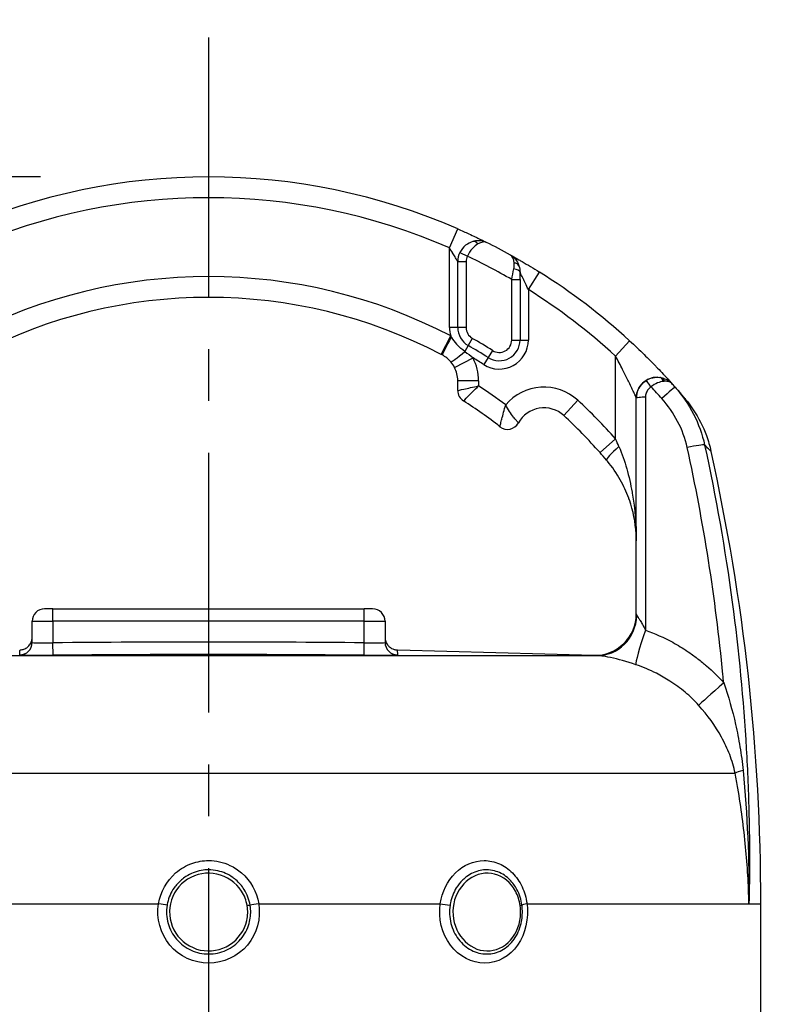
# Model space of a CAD drawing. Header units: millimetres. Extents: x 0 to 5940, y 0 to 4200.
# Tile 41 of 58: x 2251 to 2436, y 2276 to 2514. Entities that reach past the tile are written whole.
import ezdxf

# ---------------------------------------------------------------- set-up
doc = ezdxf.new("R2010")
doc.units = ezdxf.units.MM
doc.header["$LTSCALE"] = 50
doc.linetypes.add('MITTE', pattern=[2, 1.25, -0.25, 0.25, -0.25])
doc.layers.get('DEFPOINTS').update_dxf_attribs({"linetype": 'CONTINUOUS'})
for name, color, linetype in [('02-LINIE-035', 2, 'CONTINUOUS'), ('05-ACHSE', 1, 'MITTE'), ('06-MASSE1', 1, 'CONTINUOUS')]:
    doc.layers.add(name, color=color, linetype=linetype)
doc.styles.add('ACA_NORM', font='ROMANS.SHX')
doc.dimstyles.new('1-10', dxfattribs={"dimscale": 10, "dimtxt": 2.5, "dimasz": 3.5, "dimexe": 1, "dimexo": 0, "dimgap": 1, "dimtad": 1, "dimdec": 0, "dimzin": 0, "dimtxsty": 'ACA_NORM', "dimcen": 0, "dimadec": 0, "dimazin": 0, "dimtfac": 2.4, "dimtdec": 0, "dimtmove": 0, "dimatfit": 3, "dimfxl": 1, "dimtolj": 1, "dimtzin": 0, "dimarcsym": 0})

# ---------------------------------------------------------------- blocks, each defined once
blk = doc.blocks.new('*D2')
at = {"layer": '06-MASSE1', "color": 0, "lineweight": -2}
for p, q in [((2256.34, 2475.69), (1833.77, 2475.69)), ((1843.77, 2440.69), (1843.77, 1672.69)), ((2146.83, 1637.69), (1833.77, 1637.69))]:
    blk.add_line(p, q, dxfattribs=at)
at = {"layer": '06-MASSE1', "color": 0}
for points in [[(1837.94, 2440.69), (1849.6, 2440.69), (1843.77, 2475.69)], [(1837.94, 1672.69), (1849.6, 1672.69), (1843.77, 1637.69)]]:
    blk.add_solid(points, dxfattribs=at)
at = {"layer": 'DEFPOINTS', "color": 0}
for p in [(2256.34, 2475.69), (1843.77, 1637.69), (2146.83, 1637.69)]:
    blk.add_point(p, dxfattribs=at)
at = {"layer": '06-MASSE1', "color": 0, "insert": (1821.27, 2056.69), "char_height": 25, "attachment_point": 5, "rotation": 90, "style": 'ACA_NORM'}
blk.add_mtext('\\A1;a1', dxfattribs=at)
blk = doc.blocks.new('*D13')
at = {"layer": '06-MASSE1', "color": 0, "lineweight": -2}
for p, q in [((2076.83, 1894.52), (2076.83, 2677.16)), ((2667.84, 1890.69), (2667.84, 2677.16)), ((2632.84, 2667.16), (2111.83, 2667.16))]:
    blk.add_line(p, q, dxfattribs=at)
at = {"layer": '06-MASSE1', "color": 0}
for points in [[(2111.83, 2673), (2111.83, 2661.33), (2076.83, 2667.16)], [(2632.84, 2673), (2632.84, 2661.33), (2667.84, 2667.16)]]:
    blk.add_solid(points, dxfattribs=at)
at = {"layer": 'DEFPOINTS', "color": 0}
for p in [(2076.83, 2667.16), (2076.83, 1894.52), (2667.84, 1890.69)]:
    blk.add_point(p, dxfattribs=at)
at = {"layer": '06-MASSE1', "color": 0, "insert": (2372.34, 2689.66), "char_height": 25, "attachment_point": 5, "style": 'ACA_NORM'}
blk.add_mtext('\\A1;590', dxfattribs=at)

msp = doc.modelspace()

# ---------------------------------------------------------------- linework, layer by layer
at = {"layer": '02-LINIE-035'}
for p, q in [((2354.83, 2458.59), (2356.83, 2463.17)), ((2354.83, 2439.43), (2354.83, 2458.59)), ((2357.34, 2457.5), (2359.14, 2456.62)), ((2356.83, 2439.43), (2356.83, 2455.31)), ((2356.83, 2455.31), (2358.83, 2455.31)), ((2358.83, 2455.31), (2358.83, 2439.43)), ((2371.83, 2450.98), (2371.83, 2452.68)), ((2373.83, 2448.56), (2376.49, 2452.79)), ((2369.83, 2436.42), (2369.83, 2450.98)), ((2369.83, 2450.98), (2371.83, 2450.98)), ((2371.83, 2450.98), (2371.83, 2436.42)), ((2373.83, 2448.56), (2373.83, 2436.42)), ((2352.82, 2432.96), (2355.14, 2437.39)), ((2356.83, 2439.43), (2354.83, 2439.43)), ((2358.83, 2439.43), (2356.83, 2439.43)), ((2359.35, 2435.09), (2358.53, 2433.65)), ((2360.34, 2436.82), (2359.35, 2435.09)), ((2369.83, 2436.42), (2371.83, 2436.42)), ((2371.83, 2436.42), (2373.83, 2436.42)), ((2394.83, 2432.56), (2398.21, 2436.25)), ((2365.23, 2433.89), (2364.16, 2432.19)), ((2394.83, 2412.62), (2394.83, 2432.56)), ((2356.06, 2429.81), (2360.51, 2432.09)), ((2364.16, 2432.19), (2363.09, 2430.5)), ((2356.83, 2424.28), (2356.83, 2426.62)), ((2361.83, 2426.62), (2356.83, 2426.62)), ((2361.83, 2426.62), (2361.83, 2425.37)), ((2385.74, 2421.91), (2382.34, 2418.23)), ((2399.83, 2422.43), (2399.83, 2422.44)), ((2399.83, 2370.49), (2399.83, 2422.43)), ((2394.83, 2412.62), (2391.09, 2409.3)), ((2259.33, 2371.69), (2257.33, 2371.69)), ((2259.33, 2371.69), (2334.33, 2371.69)), ((2259.33, 2368.69), (2259.33, 2371.69)), ((2336.33, 2371.69), (2334.33, 2371.69)), ((2334.33, 2368.69), (2334.33, 2371.69)), ((2254.33, 2363.59), (2254.33, 2368.69)), ((2254.33, 2368.69), (2259.33, 2368.69)), ((2259.33, 2368.69), (2259.33, 2363.5)), ((2334.33, 2368.69), (2259.33, 2368.69)), ((2334.33, 2363.5), (2334.33, 2368.69)), ((2334.33, 2368.69), (2339.33, 2368.69)), ((2339.33, 2368.69), (2339.33, 2363.59)), ((2259.36, 2360.5), (2259.33, 2363.5)), ((2334.3, 2360.5), (2334.33, 2363.5)), ((2342.37, 2361.81), (2389.62, 2360.57)), ((2203.37, 2360.44), (2390.29, 2360.44)), ((2389.57, 2360.57), (2389.58, 2360.49)), ((2170.04, 2332.11), (2423.62, 2332.11)), ((2241.05, 2300.69), (2284.77, 2300.69)), ((2308.9, 2300.69), (2352.61, 2300.69)), ((2373.51, 2300.69), (2426.96, 2300.69)), ((2426.96, 2300.69), (2429.83, 2300.69)), ((2429.83, 2266.57), (2429.83, 2300.69))]:
    msp.add_line(p, q, dxfattribs=at)
for centre, radius, start, end in [((2296.83, 2325.69), 150, 66.4218, 113.5782), ((2296.83, 2325.69), 145, 66.4218, 113.5782), ((2296.83, 2325.69), 150, 61.0019, 63.4958), ((2361.83, 2455.31), 5, 153.9596, 180), ((2361.83, 2455.31), 3, 153.9596, 180), ((2296.83, 2325.69), 145, 59.7716, 64.5523), ((2296.83, 2325.69), 150, 61.0009, 61.0012), ((2296.83, 2325.69), 126, 62.4371, 117.5629), ((2296.83, 2325.69), 150, 47.4789, 57.9246), ((2296.83, 2325.69), 121, 62.4371, 117.5629), ((2296.83, 2325.69), 145, 47.4789, 57.9246), ((2361.83, 2439.43), 7, 180, 196.9187), ((2361.83, 2439.43), 5, 180, 240.2522), ((2361.83, 2439.43), 3, 180, 240.2522), ((2296.83, 2325.69), 126, 57.7001, 60.2522), ((2296.83, 2325.69), 128, 57.7001, 60.2522), ((2366.83, 2436.42), 7, 237.7001, 0), ((2366.83, 2436.42), 5, 237.7001, 0), ((2366.83, 2436.42), 3, 237.7001, 0), ((2349.83, 2426.62), 12, 0, 27.106), ((2296.83, 2325.69), 124, 57.7001, 59.0985), ((2349.83, 2426.62), 7, 0, 27.106), ((2296.83, 2325.69), 119, 53.0413, 56.892), ((2404.83, 2422.44), 5, 89.0748, 180), ((2359.83, 2424.28), 3, 180, 237.421), ((2377.59, 2413.09), 12, 47.2611, 140.1512), ((2296.83, 2325.69), 114, 52.0201, 57.421), ((2296.83, 2325.69), 131, 41.5747, 47.2611), ((2377.59, 2413.09), 7, 47.2611, 151.1675), ((2296.83, 2325.69), 126, 41.5747, 47.2611), ((2368.83, 2417.91), 3, 232.0201, 331.1675), ((1929.83, 2300.69), 500, 0, 12.5826), ((2257.33, 2368.69), 3, 90, 180), ((2336.33, 2368.69), 3, 0, 90), ((2296.83, -1289.39), 3653.09, 89.41183, 90.58817)]:
    msp.add_arc(centre, radius, start, end, dxfattribs=at)
for centre, major_axis, ratio, start_param, end_param in [((2361.03, 2458.2), (-0.54, 1.93), 0.594665, 5.305484, 6.283185), ((2369.67, 2453.65), (1.89, 0.65), 0.594665, 0, 0.977701), ((2369.83, 2452.68), (2, 0), 0.438654, 0, 1.323775), ((2355.41, 2437.25), (-2.32, -4.43), 0.0215, 4.735018, 6.283185), ((2352.15, 2431.67), (-11.77, 6.15), 0.109734, 4.689658, 4.712185), ((2358.96, 2434.41), (-3.8, -3.24), 0.059752, 0, 1.406315), ((2403.16, 2424.93), (-1.12, 1.66), 0.145795, 4.740358, 6.274369), ((2405.22, 2425.42), (0.26, 1.98), 0.601883, 5.340533, 6.283185), ((2404.01, 2422.09), (4.24, 3.91), 0.861739, 0.561993, 0.622868), ((2405.41, 2425.39), (0.39, 1.96), 0.620947, 5.41807, 6.283185), ((2404.13, 2421.96), (-4.22, -3.93), 0.529098, 3.702697, 3.763512), ((2296.84, 2325.71), (131.25, -72.6), 0.999897, 1.22965, 1.237385), ((2295.85, 2323.81), (-131.55, 67.28), 0.999934, 4.344114, 4.37013), ((2405.42, 2421.79), (3.74, 3.31), 0.004968, 0, 1.418024), ((2401.83, 2422.43), (-2, 0), 0.105084, 4.609562, 6.283185), ((2393.57, 2404.74), (-9.36, 23.96), 0.162972, 4.902563, 4.983301), ((2411.46, 2410.03), (4.89, 1.06), 0.076337, 0.137706, 1.425836), ((2396.45, 2410.77), (-3.8, -3.25), 0.105656, 4.835475, 6.283185), ((2389.83, 2370.49), (10, 0), 0.999978, 4.687077, 6.283185), ((2390.54, 2370.44), (-0.46, -9.99), 0.941438, 0.022707, 1.578858), ((2403.05, 2367.6), (-3.3, -9.44), 0.061815, 4.844954, 6.166482), ((2251.33, 2363.59), (3, 0), 0.999741, 4.725331, 6.283185), ((2342.33, 2363.59), (-3, 0), 0.999741, 0, 1.557855), ((2296.83, -1283.23), (-3645.44, 0), 0.999584, 4.70211, 4.722668), ((2422.18, 2354.93), (-7.48, -6.63), 0.0082, 4.879909, 6.07175), ((2433.21, 2333.77), (-9.82, -1.88), 0.074371, 5.5954, 6.050953), ((2284.5, 2300.69), (2.96, -0.49), 0.014989, 0.661983, 1.481203), ((2309.17, 2300.69), (2.96, 0.49), 0.014991, 1.660389, 2.47961), ((2353.87, 2300.69), (-2.97, 0.45), 0.0693, 1.143279, 1.9625), ((2375.24, 2300.69), (-2.97, -0.41), 0.09527, 5.320317, 6.139537)]:
    msp.add_ellipse(centre, major_axis=major_axis, ratio=ratio, start_param=start_param, end_param=end_param, dxfattribs=at)
for points, knots in [([(2356.83, 2463.17), (2357.75, 2462.77), (2358.65, 2462.37), (2359.51, 2461.97), (2360.05, 2461.72), (2360.56, 2461.48), (2361.04, 2461.25), (2361.32, 2461.12), (2361.58, 2461), (2361.83, 2460.88), (2362.51, 2460.55), (2363.08, 2460.27), (2363.47, 2460.08), (2363.56, 2460.03), (2363.64, 2459.99), (2363.71, 2459.96), (2363.73, 2459.95), (2363.75, 2459.94), (2363.77, 2459.93)], [0, 0, 0, 0, 0.306395, 0.306395, 0.306395, 0.5, 0.5, 0.5, 0.610594, 0.610594, 0.610594, 0.910773, 0.910773, 0.910773, 0.979965, 0.979965, 0.979965, 1, 1, 1, 1]), ([(2356.83, 2455.31), (2356.83, 2455.31), (2356.83, 2455.31), (2356.82, 2455.33), (2356.81, 2455.35), (2356.78, 2455.39), (2356.76, 2455.44), (2356.73, 2455.48), (2356.7, 2455.54), (2356.67, 2455.6), (2356.65, 2455.62), (2356.64, 2455.65), (2356.62, 2455.67), (2356.51, 2455.87), (2356.36, 2456.12), (2356.21, 2456.37), (2356.2, 2456.39), (2356.19, 2456.41), (2356.18, 2456.43), (2355.99, 2456.75), (2355.78, 2457.09), (2355.57, 2457.43), (2355.56, 2457.44), (2355.56, 2457.45), (2355.55, 2457.46), (2355.32, 2457.83), (2355.08, 2458.21), (2354.83, 2458.59)], [0, 0, 0, 0, 0.050487, 0.050487, 0.050487, 0.121011, 0.121011, 0.121011, 0.187501, 0.187501, 0.187501, 0.214399, 0.214399, 0.214399, 0.424818, 0.424818, 0.424818, 0.441132, 0.441132, 0.441132, 0.70436, 0.70436, 0.70436, 0.713622, 0.713622, 0.713622, 1, 1, 1, 1]), ([(2360.49, 2460.12), (2359.87, 2459.95), (2359.27, 2459.65), (2358.73, 2459.23), (2358.17, 2458.78), (2357.67, 2458.19), (2357.34, 2457.5)], [0, 0, 0, 0, 0.482114, 0.482114, 0.482114, 1, 1, 1, 1]), ([(2361.68, 2459.54), (2361.23, 2459.28), (2360.77, 2458.91), (2360.35, 2458.44), (2359.89, 2457.94), (2359.47, 2457.31), (2359.14, 2456.62)], [0, 0, 0, 0, 0.481828, 0.481828, 0.481828, 1, 1, 1, 1]), ([(2363.77, 2459.93), (2362.95, 2460.33), (2361.85, 2460.45), (2360.71, 2460.18), (2360.64, 2460.16), (2360.56, 2460.14), (2360.49, 2460.12)], [0, 0, 0, 0, 0.939344, 0.939344, 0.939344, 1, 1, 1, 1]), ([(2369.56, 2456.88), (2369.95, 2456.67), (2370.67, 2456.26), (2371.58, 2455.74), (2371.83, 2455.6), (2372.09, 2455.45), (2372.36, 2455.29), (2373.62, 2454.56), (2375.05, 2453.69), (2376.49, 2452.79)], [0, 0, 0, 0, 0.392187, 0.392187, 0.392187, 0.5, 0.5, 0.5, 1, 1, 1, 1]), ([(2373.83, 2448.56), (2373.6, 2449.06), (2373.37, 2449.56), (2373.14, 2450.05), (2372.95, 2450.44), (2372.77, 2450.82), (2372.59, 2451.19), (2372.55, 2451.26), (2372.51, 2451.33), (2372.48, 2451.41), (2372.37, 2451.61), (2372.28, 2451.81), (2372.18, 2451.99), (2372.09, 2452.19), (2371.99, 2452.37), (2371.93, 2452.5), (2371.9, 2452.55), (2371.88, 2452.59), (2371.86, 2452.62), (2371.84, 2452.66), (2371.83, 2452.68), (2371.83, 2452.68)], [0, 0, 0, 0, 0.307765, 0.307765, 0.307765, 0.54959, 0.54959, 0.54959, 0.59907, 0.59907, 0.59907, 0.73613, 0.73613, 0.73613, 0.881759, 0.881759, 0.881759, 0.93819, 0.93819, 0.93819, 1, 1, 1, 1]), ([(2358.53, 2433.65), (2357.86, 2434.12), (2357.25, 2434.65), (2356.72, 2435.25), (2356.67, 2435.3), (2356.62, 2435.36), (2356.57, 2435.42), (2356.14, 2435.92), (2355.75, 2436.47), (2355.37, 2437.04), (2355.33, 2437.09), (2355.3, 2437.14), (2355.26, 2437.2)], [0, 0, 0, 0, 0.5, 0.5, 0.5, 0.546751, 0.546751, 0.546751, 0.962019, 0.962019, 0.962019, 1, 1, 1, 1]), ([(2398.21, 2436.25), (2399.43, 2435.13), (2400.61, 2434.01), (2401.74, 2432.9), (2402.65, 2432.01), (2403.53, 2431.13), (2404.34, 2430.29), (2404.55, 2430.08), (2404.75, 2429.88), (2404.95, 2429.67), (2405.43, 2429.16), (2405.9, 2428.67), (2406.33, 2428.21), (2406.5, 2428.03), (2406.67, 2427.84), (2406.83, 2427.67), (2407.06, 2427.42), (2407.28, 2427.19), (2407.47, 2426.98), (2407.8, 2426.62), (2408.07, 2426.32), (2408.27, 2426.1), (2408.31, 2426.05), (2408.35, 2426.01), (2408.39, 2425.97)], [0, 0, 0, 0, 0.278174, 0.278174, 0.278174, 0.5, 0.5, 0.5, 0.555741, 0.555741, 0.555741, 0.693534, 0.693534, 0.693534, 0.75, 0.75, 0.75, 0.830443, 0.830443, 0.830443, 0.96621, 0.96621, 0.96621, 1, 1, 1, 1]), ([(2355.16, 2431.16), (2354.87, 2431.51), (2354.55, 2431.81), (2353.86, 2432.37), (2353.48, 2432.61), (2353.09, 2432.82)], [0, 0, 0, 0, 0.5, 0.5, 1, 1, 1, 1]), ([(2399.83, 2422.44), (2399.83, 2422.44), (2399.78, 2422.57), (2399.69, 2422.76), (2399.66, 2422.82), (2399.63, 2422.9), (2399.59, 2422.97), (2399.51, 2423.16), (2399.41, 2423.37), (2399.31, 2423.6), (2399.24, 2423.76), (2399.16, 2423.92), (2399.08, 2424.09), (2398.98, 2424.32), (2398.87, 2424.55), (2398.76, 2424.8), (2398.54, 2425.25), (2398.32, 2425.73), (2398.09, 2426.2), (2397.99, 2426.4), (2397.9, 2426.59), (2397.81, 2426.79), (2397.4, 2427.62), (2396.98, 2428.47), (2396.54, 2429.33), (2395.99, 2430.41), (2395.42, 2431.48), (2394.83, 2432.56)], [0, 0, 0, 0, 0.093319, 0.093319, 0.093319, 0.125, 0.125, 0.125, 0.199077, 0.199077, 0.199077, 0.25, 0.25, 0.25, 0.318714, 0.318714, 0.318714, 0.447998, 0.447998, 0.447998, 0.5, 0.5, 0.5, 0.720762, 0.720762, 0.720762, 1, 1, 1, 1]), ([(2356.83, 2424.28), (2356.83, 2424.28), (2357.39, 2424.4), (2359.25, 2424.81), (2360.54, 2425.09), (2361.83, 2425.37)], [0, 0, 0, 0, 0.5, 0.5, 1, 1, 1, 1]), ([(2358.22, 2421.75), (2358.22, 2421.75), (2358.62, 2422.16), (2359.96, 2423.51), (2360.89, 2424.44), (2361.83, 2425.37)], [0, 0, 0, 0, 0.5, 0.5, 1, 1, 1, 1]), ([(2402.05, 2426.59), (2402.59, 2426.96), (2403.19, 2427.2), (2403.8, 2427.33), (2404.37, 2427.46), (2404.94, 2427.47), (2405.49, 2427.4)], [0, 0, 0, 0, 0.517352, 0.517352, 0.517352, 1, 1, 1, 1]), ([(2406.34, 2426.46), (2405.91, 2426.41), (2405.44, 2426.28), (2404.95, 2426.07), (2404.42, 2425.85), (2403.89, 2425.53), (2403.37, 2425.14)], [0, 0, 0, 0, 0.482021, 0.482021, 0.482021, 1, 1, 1, 1]), ([(2405.8, 2427.35), (2406.2, 2427.27), (2406.58, 2427.15), (2406.93, 2427), (2407.25, 2426.85), (2407.55, 2426.68), (2407.82, 2426.48), (2407.93, 2426.4), (2408.04, 2426.31), (2408.14, 2426.22), (2408.18, 2426.18), (2408.23, 2426.14), (2408.27, 2426.09), (2408.29, 2426.07), (2408.31, 2426.05), (2408.33, 2426.03), (2408.34, 2426.02), (2408.35, 2426.01), (2408.36, 2426), (2408.37, 2425.99), (2408.37, 2425.98), (2408.38, 2425.98), (2408.38, 2425.98), (2408.38, 2425.98), (2408.38, 2425.97), (2408.39, 2425.97), (2408.39, 2425.97), (2408.39, 2425.97)], [0, 0, 0, 0, 0.372379, 0.372379, 0.372379, 0.720983, 0.720983, 0.720983, 0.867591, 0.867591, 0.867591, 0.935969, 0.935969, 0.935969, 0.968822, 0.968822, 0.968822, 0.98477, 0.98477, 0.98477, 0.992543, 0.992543, 0.992543, 0.995838, 0.995838, 0.995838, 1, 1, 1, 1]), ([(2408.39, 2425.96), (2408.18, 2426.2), (2407.85, 2426.36), (2407.44, 2426.43), (2407.19, 2426.48), (2406.9, 2426.49), (2406.59, 2426.48)], [0.0000677, 0.0000677, 0.0000677, 0.0000677, 0.6226663, 0.6226663, 0.6226663, 1, 1, 1, 1]), ([(2403.37, 2425.14), (2403.12, 2424.97), (2402.9, 2424.76), (2402.71, 2424.53), (2402.49, 2424.27), (2402.32, 2423.96), (2402.21, 2423.64), (2402.1, 2423.33), (2402.04, 2422.98), (2402.04, 2422.64)], [0, 0, 0, 0, 0.307405, 0.307405, 0.307405, 0.653773, 0.653773, 0.653773, 1, 1, 1, 1]), ([(2410.86, 2423.15), (2410.86, 2423.15), (2410.86, 2423.14), (2410.86, 2423.14), (2411.07, 2422.91), (2411.22, 2422.73), (2411.32, 2422.61)], [0.248067, 0.248067, 0.248067, 0.248067, 0.2489205, 0.2489205, 0.2489205, 0.375462, 0.375462, 0.375462, 0.375462]), ([(2366.99, 2415.55), (2366.99, 2415.55), (2367, 2415.6), (2367.02, 2415.7), (2367.05, 2415.8), (2367.08, 2415.94), (2367.12, 2416.11), (2367.19, 2416.39), (2367.28, 2416.75), (2367.39, 2417.17), (2367.41, 2417.25), (2367.43, 2417.33), (2367.45, 2417.41), (2367.58, 2417.89), (2367.72, 2418.43), (2367.88, 2419.02), (2368.04, 2419.59), (2368.21, 2420.18), (2368.38, 2420.78)], [0, 0, 0, 0, 0.145815, 0.145815, 0.145815, 0.284661, 0.284661, 0.284661, 0.5, 0.5, 0.5, 0.538263, 0.538263, 0.538263, 0.771245, 0.771245, 0.771245, 1, 1, 1, 1]), ([(2371.46, 2416.47), (2371.46, 2416.47), (2371.43, 2416.5), (2371.36, 2416.58), (2371.3, 2416.65), (2371.2, 2416.75), (2371.09, 2416.88), (2370.91, 2417.08), (2370.68, 2417.35), (2370.42, 2417.69), (2370.37, 2417.75), (2370.32, 2417.82), (2370.27, 2417.88), (2369.97, 2418.27), (2369.65, 2418.72), (2369.33, 2419.22), (2369, 2419.71), (2368.68, 2420.24), (2368.38, 2420.78)], [0, 0, 0, 0, 0.147086, 0.147086, 0.147086, 0.286556, 0.286556, 0.286556, 0.5, 0.5, 0.5, 0.539665, 0.539665, 0.539665, 0.771051, 0.771051, 0.771051, 1, 1, 1, 1]), ([(2402.04, 2422.64), (2402.04, 2409.84), (2402.04, 2397.03), (2402.04, 2378.34), (2402.04, 2372.45), (2402.04, 2366.56)], [0, 0, 0, 0, 0.684934, 0.684934, 1, 1, 1, 1]), ([(2411.32, 2422.61), (2411.38, 2422.54), (2411.42, 2422.49), (2411.48, 2422.42), (2411.5, 2422.4), (2411.52, 2422.38), (2411.52, 2422.37), (2411.53, 2422.36), (2411.53, 2422.36), (2411.53, 2422.36)], [0, 0, 0, 0, 0.200577, 0.200577, 0.3012828, 0.3012828, 0.3517975, 0.3517975, 0.3756269, 0.3756269, 0.3756269, 0.3756269]), ([(2411.53, 2422.36), (2411.53, 2422.36), (2411.53, 2422.36), (2411.54, 2422.35), (2411.54, 2422.35), (2411.56, 2422.32), (2411.56, 2422.32), (2411.57, 2422.31), (2411.57, 2422.31), (2411.58, 2422.3), (2411.58, 2422.29), (2411.6, 2422.28), (2411.6, 2422.27), (2411.65, 2422.21), (2411.7, 2422.16), (2411.9, 2421.91), (2412.06, 2421.71), (2412.69, 2420.9), (2413.14, 2420.27), (2414.84, 2417.7), (2415.91, 2415.6), (2417.16, 2412.18), (2417.54, 2410.91), (2417.82, 2409.62)], [0.335319, 0.335319, 0.335319, 0.335319, 0.341556, 0.341556, 0.382005, 0.382005, 0.386814, 0.386814, 0.391652, 0.391652, 0.394067, 0.394067, 0.398975, 0.398975, 0.418643, 0.418643, 0.495544, 0.495544, 0.726258, 0.726258, 1.422423, 1.422423, 1.818995, 1.818995, 1.818995, 1.818995]), ([(2417.82, 2409.62), (2417.82, 2409.62), (2417.82, 2409.62), (2417.82, 2409.62), (2417.82, 2409.62), (2417.82, 2409.62), (2417.82, 2409.62), (2417.82, 2409.62), (2417.62, 2409.82), (2417.21, 2410.22), (2416.97, 2410.46), (2416.66, 2410.77), (2416.29, 2411.14)], [0.49981, 0.49981, 0.49981, 0.49981, 0.5, 0.5, 0.5, 0.5014572, 0.5014572, 0.5014572, 0.8137395, 0.8137395, 0.8137395, 0.9999462, 0.9999462, 0.9999462, 0.9999462]), ([(2416.29, 2411.14), (2419.01, 2398.6), (2421.23, 2385.97), (2422.94, 2373.28), (2424.51, 2361.57), (2425.64, 2349.8), (2426.32, 2338.02), (2426.63, 2332.72), (2426.84, 2327.41), (2426.97, 2322.1), (2427.13, 2314.97), (2427.13, 2307.83), (2426.96, 2300.69)], [0, 0, 0, 0, 0.3452543, 0.3452543, 0.3452543, 0.6639316, 0.6639316, 0.6639316, 0.8072898, 0.8072898, 0.8072898, 1, 1, 1, 1]), ([(2395.64, 2410.77), (2396.39, 2409.01), (2397, 2407.24), (2397.52, 2405.43), (2398.06, 2403.55), (2398.48, 2401.66), (2398.82, 2399.77), (2398.84, 2399.68), (2398.85, 2399.6), (2398.86, 2399.52), (2399.52, 2395.72), (2399.83, 2391.87), (2399.83, 2388.04)], [0, 0, 0, 0, 0.239872, 0.239872, 0.239872, 0.489121, 0.489121, 0.489121, 0.5, 0.5, 0.5, 1, 1, 1, 1]), ([(2420.88, 2353.89), (2420.82, 2354.55), (2420.76, 2355.21), (2420.69, 2355.87), (2418.92, 2374.22), (2416.07, 2392.45), (2412.09, 2410.55)], [0, 0, 0, 0, 0.034797, 0.034797, 0.034797, 1, 1, 1, 1]), ([(2398.02, 2398.3), (2397.47, 2399.81), (2396.79, 2401.3), (2395.1, 2404.3), (2394.06, 2405.83), (2392.87, 2407.26)], [0, 0, 0, 0, 0.53875, 0.53875, 1.103703, 1.103703, 1.103703, 1.103703]), ([(2398.16, 2397.92), (2398.15, 2397.94), (2398.14, 2397.97), (2398.13, 2397.99), (2398.12, 2398.03), (2398.11, 2398.06), (2398.1, 2398.09), (2398.07, 2398.16), (2398.05, 2398.23), (2398.02, 2398.3)], [0.49622554, 0.49622554, 0.49622554, 0.49622554, 0.5, 0.5, 0.5, 0.50487956, 0.50487956, 0.50487956, 0.5158244, 0.5158244, 0.5158244, 0.5158244]), ([(2399.83, 2388.04), (2399.83, 2388.61), (2399.82, 2389.19), (2399.62, 2392.52), (2399.1, 2395.22), (2398.16, 2397.92)], [0, 0, 0, 0, 0.200099, 0.200099, 1.166748, 1.166748, 1.166748, 1.166748]), ([(2399.83, 2388.04), (2399.83, 2388.61), (2399.82, 2389.19), (2399.62, 2392.52), (2399.1, 2395.22), (2398.16, 2397.92)], [0, 0, 0, 0, 0.200099, 0.200099, 1.166748, 1.166748, 1.166748, 1.166748]), ([(2399.95, 2370.09), (2400.02, 2369.97), (2400.11, 2369.85), (2400.21, 2369.71), (2400.23, 2369.67), (2400.26, 2369.63), (2400.28, 2369.6), (2400.41, 2369.41), (2400.56, 2369.21), (2400.7, 2368.99), (2400.73, 2368.94), (2400.76, 2368.9), (2400.78, 2368.85), (2400.97, 2368.55), (2401.16, 2368.23), (2401.34, 2367.9), (2401.58, 2367.46), (2401.81, 2367.01), (2402.04, 2366.56)], [0, 0, 0, 0, 0.151994, 0.151994, 0.151994, 0.190307, 0.190307, 0.190307, 0.378776, 0.378776, 0.378776, 0.416394, 0.416394, 0.416394, 0.66801, 0.66801, 0.66801, 1, 1, 1, 1]), ([(2402.04, 2366.56), (2404.3, 2365.75), (2406.49, 2364.77), (2408.59, 2363.63), (2409.81, 2362.96), (2411.02, 2362.23), (2412.18, 2361.45), (2412.98, 2360.91), (2413.75, 2360.35), (2414.5, 2359.77), (2414.54, 2359.74), (2414.57, 2359.72), (2414.61, 2359.69)], [0, 0, 0, 0, 0.5, 0.5, 0.5, 0.791988, 0.791988, 0.791988, 0.990248, 0.990248, 0.990248, 1, 1, 1, 1]), ([(2251.41, 2361.81), (2251.73, 2361.82), (2252.06, 2361.89), (2252.67, 2362.11), (2252.96, 2362.27), (2253.47, 2362.68), (2253.69, 2362.93), (2254.04, 2363.48), (2254.17, 2363.79), (2254.28, 2364.22), (2254.3, 2364.33), (2254.33, 2364.57), (2254.33, 2364.69), (2254.33, 2364.81)], [0, 0, 0, 0, 0.097168, 0.097168, 0.1946967, 0.1946967, 0.2922124, 0.2922124, 0.3897285, 0.3897285, 0.4254071, 0.4254071, 0.4616084, 0.4616084, 0.4616084, 0.4616084]), ([(2254.33, 2363.59), (2254.33, 2363.55), (2254.87, 2363.51), (2256.72, 2363.48), (2258.01, 2363.48), (2259.33, 2363.5)], [0, 0, 0, 0, 0.5, 0.5, 1, 1, 1, 1]), ([(2334.33, 2363.5), (2335.65, 2363.48), (2336.95, 2363.48), (2338.79, 2363.51), (2339.33, 2363.55), (2339.33, 2363.59)], [0, 0, 0, 0, 0.5, 0.5, 1, 1, 1, 1]), ([(2339.33, 2364.81), (2339.33, 2364.7), (2339.34, 2364.59), (2339.36, 2364.36), (2339.38, 2364.25), (2339.46, 2363.93), (2339.53, 2363.72), (2339.71, 2363.34), (2339.82, 2363.16), (2340.07, 2362.83), (2340.22, 2362.67), (2340.54, 2362.4), (2340.71, 2362.28), (2341.08, 2362.08), (2341.28, 2362), (2341.73, 2361.86), (2341.99, 2361.82), (2342.25, 2361.81)], [0, 0, 0, 0, 0.0341754, 0.0341754, 0.0679101, 0.0679101, 0.132426, 0.132426, 0.1952579, 0.1952579, 0.2580897, 0.2580897, 0.3209216, 0.3209216, 0.3837535, 0.3837535, 0.4625339, 0.4625339, 0.4625339, 0.4625339]), ([(2251.37, 2360.6), (2251.38, 2360.9), (2251.38, 2361.19), (2251.39, 2361.42), (2251.4, 2361.65), (2251.41, 2361.81), (2251.41, 2361.81), (2251.41, 2361.81), (2251.41, 2361.81), (2251.41, 2361.81)], [0, 0, 0, 0, 0.2500941, 0.2500941, 0.2500941, 0.5000002, 0.5000002, 0.5000002, 0.5000277, 0.5000277, 0.5000277, 0.5000277]), ([(2342.25, 2361.81), (2342.25, 2361.81), (2342.27, 2361.65), (2342.27, 2361.42), (2342.28, 2361.19), (2342.29, 2360.9), (2342.29, 2360.6)], [0.5000296, 0.5000296, 0.5000296, 0.5000296, 0.7499061, 0.7499061, 0.7499061, 1, 1, 1, 1]), ([(2259.36, 2360.5), (2257.25, 2360.48), (2255.18, 2360.48), (2253.71, 2360.49), (2252.24, 2360.51), (2251.37, 2360.55), (2251.37, 2360.6)], [0, 0, 0, 0, 0.499928, 0.499928, 0.499928, 1, 1, 1, 1]), ([(2342.29, 2360.6), (2342.29, 2360.55), (2341.43, 2360.51), (2339.95, 2360.49), (2338.48, 2360.48), (2336.41, 2360.48), (2334.3, 2360.5)], [0, 0, 0, 0, 0.5, 0.5, 0.5, 1, 1, 1, 1]), ([(2399.7, 2358.25), (2397.6, 2358.96), (2395.39, 2359.59), (2393.64, 2359.96), (2391.89, 2360.32), (2390.79, 2360.42), (2390.29, 2360.44)], [0, 0, 0, 0, 0.5, 0.5, 0.5, 1, 1, 1, 1]), ([(2414.61, 2359.69), (2415, 2359.38), (2415.4, 2359.08), (2415.78, 2358.76), (2416.11, 2358.5), (2416.43, 2358.23), (2416.75, 2357.96), (2418.21, 2356.7), (2419.59, 2355.34), (2420.88, 2353.89)], [0, 0, 0, 0, 0.174828, 0.174828, 0.174828, 0.322261, 0.322261, 0.322261, 1, 1, 1, 1]), ([(2414.85, 2348.46), (2413.83, 2349.59), (2412.75, 2350.64), (2411.6, 2351.61), (2411.02, 2352.09), (2410.43, 2352.56), (2409.82, 2353.01), (2409.21, 2353.46), (2408.58, 2353.89), (2407.94, 2354.3), (2406.88, 2354.98), (2405.8, 2355.6), (2404.68, 2356.17), (2403.07, 2356.98), (2401.41, 2357.67), (2399.7, 2358.25)], [0, 0, 0, 0, 0.247747, 0.247747, 0.247747, 0.372352, 0.372352, 0.372352, 0.497319, 0.497319, 0.497319, 0.703638, 0.703638, 0.703638, 1, 1, 1, 1]), ([(2420.88, 2353.89), (2422.02, 2350.6), (2422.97, 2347.27), (2423.74, 2343.86), (2424.14, 2342.07), (2424.5, 2340.27), (2424.79, 2338.47), (2424.95, 2337.53), (2425.09, 2336.59), (2425.21, 2335.65), (2425.33, 2334.69), (2425.44, 2333.74), (2425.54, 2332.78)], [0, 0, 0, 0, 0.481674, 0.481674, 0.481674, 0.73493, 0.73493, 0.73493, 0.86684, 0.86684, 0.86684, 1, 1, 1, 1]), ([(2423.62, 2332.11), (2423.31, 2333.68), (2422.87, 2335.16), (2422.32, 2336.6), (2422.04, 2337.31), (2421.75, 2338.01), (2421.42, 2338.69), (2421.09, 2339.41), (2420.72, 2340.12), (2420.34, 2340.82), (2418.83, 2343.55), (2417.01, 2346.07), (2414.85, 2348.46)], [0, 0, 0, 0, 0.248443, 0.248443, 0.248443, 0.371015, 0.371015, 0.371015, 0.499544, 0.499544, 0.499544, 1, 1, 1, 1]), ([(2426.96, 2300.69), (2426.86, 2305.25), (2426.6, 2309.8), (2426.16, 2314.34), (2425.71, 2319.07), (2425.08, 2323.78), (2424.28, 2328.48), (2424.07, 2329.69), (2423.85, 2330.9), (2423.62, 2332.11)], [0, 0, 0, 0, 0.433012, 0.433012, 0.433012, 0.883662, 0.883662, 0.883662, 1, 1, 1, 1]), ([(2284.77, 2300.69), (2285.24, 2303.56), (2286.7, 2306.2), (2288.89, 2308.1), (2290.05, 2309.11), (2291.38, 2309.88), (2292.81, 2310.39), (2294.09, 2310.84), (2295.45, 2311.08), (2296.83, 2311.08), (2298.61, 2311.08), (2300.38, 2310.67), (2301.98, 2309.92), (2302.99, 2309.44), (2303.93, 2308.83), (2304.77, 2308.11), (2306.93, 2306.23), (2308.42, 2303.56), (2308.9, 2300.69)], [0, 0, 0, 0, 0.25, 0.25, 0.25, 0.3818068, 0.3818068, 0.3818068, 0.5, 0.5, 0.5, 0.6535412, 0.6535412, 0.6535412, 0.75, 0.75, 0.75, 1, 1, 1, 1]), ([(2352.61, 2300.69), (2353.04, 2303.56), (2354.34, 2306.2), (2356.27, 2308.1), (2356.27, 2308.11), (2356.27, 2308.11), (2356.28, 2308.12), (2358.2, 2310.01), (2360.67, 2311.08), (2363.18, 2311.08), (2364.44, 2311.08), (2365.69, 2310.82), (2366.85, 2310.31), (2368, 2309.81), (2369.08, 2309.05), (2370.01, 2308.11), (2370.94, 2307.17), (2371.72, 2306.02), (2372.31, 2304.77), (2372.9, 2303.52), (2373.31, 2302.12), (2373.51, 2300.69)], [0, 0, 0, 0, 0.25, 0.25, 0.25, 0.250548, 0.250548, 0.250548, 0.5, 0.5, 0.5, 0.624936, 0.624936, 0.624936, 0.749856, 0.749856, 0.749856, 0.875355, 0.875355, 0.875355, 1, 1, 1, 1]), ([(2306.83, 2300.33), (2306.61, 2301.68), (2306.12, 2302.97), (2305.39, 2304.13), (2304.84, 2305), (2304.17, 2305.77), (2303.39, 2306.43), (2303.16, 2306.63), (2302.92, 2306.82), (2302.66, 2307), (2301.58, 2307.77), (2300.34, 2308.32), (2299.04, 2308.61), (2298.31, 2308.77), (2297.57, 2308.85), (2296.83, 2308.85), (2296.23, 2308.85), (2295.64, 2308.8), (2295.06, 2308.7), (2293.75, 2308.46), (2292.49, 2307.96), (2291.37, 2307.24), (2290.98, 2307), (2290.61, 2306.72), (2290.27, 2306.42), (2289.6, 2305.86), (2289.02, 2305.21), (2288.52, 2304.5), (2287.77, 2303.41), (2287.23, 2302.19), (2286.94, 2300.88), (2286.9, 2300.7), (2286.86, 2300.51), (2286.83, 2300.33)], [0, 0, 0, 0, 0.142587, 0.142587, 0.142587, 0.25, 0.25, 0.25, 0.282557, 0.282557, 0.282557, 0.422443, 0.422443, 0.422443, 0.5, 0.5, 0.5, 0.562018, 0.562018, 0.562018, 0.701955, 0.701955, 0.701955, 0.75, 0.75, 0.75, 0.841232, 0.841232, 0.841232, 0.98061, 0.98061, 0.98061, 1, 1, 1, 1]), ([(2306.11, 2300.21), (2305.91, 2301.46), (2305.45, 2302.67), (2304.75, 2303.75), (2303.41, 2305.83), (2301.23, 2307.32), (2298.84, 2307.84), (2296.45, 2308.36), (2293.84, 2307.9), (2291.77, 2306.58), (2289.7, 2305.27), (2288.18, 2303.13), (2287.64, 2300.7)], [0.5602271, 0.5602271, 0.5602271, 0.5602271, 0.625, 0.625, 0.625, 0.75, 0.75, 0.75, 0.875, 0.875, 0.875, 1, 1, 1, 1]), ([(2372.29, 2300.33), (2372.1, 2301.68), (2371.7, 2302.97), (2371.08, 2304.13), (2370.62, 2305), (2370.06, 2305.77), (2369.4, 2306.43), (2369.2, 2306.63), (2369, 2306.82), (2368.78, 2307), (2367.86, 2307.77), (2366.8, 2308.32), (2365.68, 2308.61), (2365.06, 2308.77), (2364.42, 2308.85), (2363.78, 2308.85), (2363.26, 2308.85), (2362.75, 2308.8), (2362.24, 2308.7), (2361.11, 2308.46), (2359.99, 2307.96), (2359.01, 2307.24), (2358.67, 2307), (2358.34, 2306.72), (2358.03, 2306.42), (2357.45, 2305.86), (2356.92, 2305.21), (2356.48, 2304.5), (2355.81, 2303.41), (2355.33, 2302.19), (2355.07, 2300.88), (2355.03, 2300.7), (2355, 2300.51), (2354.97, 2300.33)], [0, 0, 0, 0, 0.142587, 0.142587, 0.142587, 0.25, 0.25, 0.25, 0.282557, 0.282557, 0.282557, 0.422443, 0.422443, 0.422443, 0.5, 0.5, 0.5, 0.562018, 0.562018, 0.562018, 0.701955, 0.701955, 0.701955, 0.75, 0.75, 0.75, 0.841232, 0.841232, 0.841232, 0.98061, 0.98061, 0.98061, 1, 1, 1, 1]), ([(2371.86, 2300.21), (2371.69, 2301.46), (2371.31, 2302.67), (2370.72, 2303.75), (2369.6, 2305.83), (2367.77, 2307.32), (2365.71, 2307.84), (2363.66, 2308.36), (2361.38, 2307.9), (2359.55, 2306.58), (2357.72, 2305.27), (2356.35, 2303.13), (2355.86, 2300.7)], [0.5602271, 0.5602271, 0.5602271, 0.5602271, 0.625, 0.625, 0.625, 0.75, 0.75, 0.75, 0.875, 0.875, 0.875, 1, 1, 1, 1]), ([(2308.9, 2300.69), (2309.47, 2297.16), (2308.44, 2293.45), (2306.18, 2290.74), (2303.91, 2288.04), (2300.4, 2286.38), (2296.84, 2286.38), (2293.28, 2286.38), (2289.78, 2288.01), (2287.5, 2290.74), (2285.21, 2293.46), (2284.19, 2297.16), (2284.77, 2300.69)], [0, 0, 0, 0, 0.25, 0.25, 0.25, 0.5, 0.5, 0.5, 0.75, 0.75, 0.75, 1, 1, 1, 1]), ([(2286.83, 2300.33), (2286.6, 2298.88), (2286.68, 2297.37), (2287.07, 2295.97), (2287.47, 2294.57), (2288.16, 2293.26), (2289.12, 2292.14), (2289.12, 2292.14), (2289.12, 2292.13), (2289.13, 2292.13), (2290.08, 2291.02), (2291.27, 2290.12), (2292.6, 2289.51), (2293.92, 2288.91), (2295.37, 2288.59), (2296.83, 2288.59), (2298.29, 2288.59), (2299.74, 2288.91), (2301.07, 2289.52), (2302.4, 2290.13), (2303.59, 2291.03), (2304.54, 2292.13), (2304.54, 2292.14), (2304.55, 2292.14), (2304.55, 2292.15), (2305.5, 2293.26), (2306.2, 2294.57), (2306.59, 2295.97), (2306.9, 2297.07), (2307.02, 2298.23), (2306.94, 2299.38), (2306.92, 2299.7), (2306.88, 2300.01), (2306.83, 2300.33)], [0, 0, 0, 0, 0.1248524, 0.1248524, 0.1248524, 0.25, 0.25, 0.25, 0.250524, 0.250524, 0.250524, 0.3753899, 0.3753899, 0.3753899, 0.499891, 0.499891, 0.499891, 0.6243466, 0.6243466, 0.6243466, 0.7492512, 0.7492512, 0.7492512, 0.75, 0.75, 0.75, 0.8748745, 0.8748745, 0.8748745, 0.972849, 0.972849, 0.972849, 1, 1, 1, 1]), ([(2287.64, 2300.7), (2287.1, 2298.28), (2287.58, 2295.69), (2288.91, 2293.63), (2290.24, 2291.58), (2292.42, 2290.07), (2294.82, 2289.55), (2297.21, 2289.02), (2299.8, 2289.47), (2301.89, 2290.8), (2303.99, 2292.13), (2305.49, 2294.27), (2306.02, 2296.68), (2306.28, 2297.84), (2306.31, 2299.04), (2306.11, 2300.21)], [0, 0, 0, 0, 0.125, 0.125, 0.125, 0.25, 0.25, 0.25, 0.375, 0.375, 0.375, 0.5, 0.5, 0.5, 0.5602271, 0.5602271, 0.5602271, 0.5602271]), ([(2373.51, 2300.69), (2373.98, 2297.16), (2373.14, 2293.45), (2371.26, 2290.74), (2369.38, 2288.04), (2366.42, 2286.38), (2363.34, 2286.38), (2360.26, 2286.38), (2357.14, 2288.01), (2355.08, 2290.74), (2353.02, 2293.46), (2352.08, 2297.16), (2352.61, 2300.69)], [0, 0, 0, 0, 0.25, 0.25, 0.25, 0.5, 0.5, 0.5, 0.75, 0.75, 0.75, 1, 1, 1, 1]), ([(2354.97, 2300.33), (2354.76, 2298.88), (2354.84, 2297.37), (2355.19, 2295.97), (2355.54, 2294.57), (2356.17, 2293.26), (2357.03, 2292.14), (2357.03, 2292.14), (2357.03, 2292.13), (2357.04, 2292.13), (2357.89, 2291.02), (2358.95, 2290.12), (2360.12, 2289.51), (2361.29, 2288.91), (2362.56, 2288.59), (2363.82, 2288.59), (2365.08, 2288.59), (2366.33, 2288.91), (2367.46, 2289.52), (2368.59, 2290.13), (2369.59, 2291.03), (2370.38, 2292.13), (2370.38, 2292.14), (2370.39, 2292.14), (2370.39, 2292.15), (2371.18, 2293.26), (2371.76, 2294.57), (2372.09, 2295.97), (2372.34, 2297.07), (2372.44, 2298.23), (2372.38, 2299.38), (2372.36, 2299.7), (2372.33, 2300.01), (2372.29, 2300.33)], [0, 0, 0, 0, 0.1248524, 0.1248524, 0.1248524, 0.25, 0.25, 0.25, 0.250524, 0.250524, 0.250524, 0.3753899, 0.3753899, 0.3753899, 0.499891, 0.499891, 0.499891, 0.6243466, 0.6243466, 0.6243466, 0.7492512, 0.7492512, 0.7492512, 0.75, 0.75, 0.75, 0.8748745, 0.8748745, 0.8748745, 0.972849, 0.972849, 0.972849, 1, 1, 1, 1]), ([(2355.86, 2300.7), (2355.38, 2298.28), (2355.82, 2295.69), (2357.01, 2293.63), (2358.2, 2291.58), (2360.14, 2290.07), (2362.23, 2289.55), (2364.32, 2289.02), (2366.55, 2289.47), (2368.32, 2290.8), (2370.09, 2292.13), (2371.34, 2294.27), (2371.79, 2296.68), (2372, 2297.84), (2372.02, 2299.04), (2371.86, 2300.21)], [0, 0, 0, 0, 0.125, 0.125, 0.125, 0.25, 0.25, 0.25, 0.375, 0.375, 0.375, 0.5, 0.5, 0.5, 0.5602271, 0.5602271, 0.5602271, 0.5602271])]:
    msp.add_open_spline(points, degree=3, knots=knots, dxfattribs=at)
for points in [[(2363.77, 2459.93), (2363.29, 2460.17), (2362.54, 2460.03), (2361.68, 2459.54)], [(2369.55, 2456.89), (2370.4, 2456.42), (2371.15, 2455.49), (2371.56, 2454.3)], [(2370.41, 2454.94), (2370.32, 2455.93), (2370.02, 2456.63), (2369.55, 2456.89)], [(2370.32, 2453.53), (2370.42, 2454.04), (2370.44, 2454.51), (2370.41, 2454.94)], [(2371.56, 2454.3), (2371.74, 2453.79), (2371.83, 2453.25), (2371.83, 2452.68)], [(2369.83, 2450.98), (2370.01, 2451.87), (2370.17, 2452.74), (2370.32, 2453.53)], [(2355.14, 2437.39), (2355.18, 2437.33), (2355.22, 2437.26), (2355.26, 2437.2)], [(2358.53, 2433.65), (2359.22, 2433.16), (2359.88, 2432.64), (2360.51, 2432.09)], [(2356.06, 2429.81), (2355.82, 2430.3), (2355.51, 2430.75), (2355.16, 2431.16)], [(2399.83, 2422.43), (2399.83, 2424.09), (2400.68, 2425.67), (2402.05, 2426.59)], [(2409.16, 2425.1), (2409.56, 2424.65), (2409.92, 2424.24), (2410.23, 2423.88)], [(2409.16, 2425.1), (2412.69, 2421.11), (2415.17, 2416.33), (2416.29, 2411.14)], [(2410.18, 2423.94), (2410.45, 2423.62), (2410.69, 2423.35), (2410.87, 2423.13)], [(2410.23, 2423.88), (2410.47, 2423.6), (2410.69, 2423.35), (2410.86, 2423.15)], [(2412.09, 2410.55), (2411.12, 2414.94), (2408.97, 2418.95), (2405.97, 2422.31)], [(2392.65, 2407.52), (2392.14, 2408.12), (2391.62, 2408.71), (2391.09, 2409.3)], [(2392.87, 2407.26), (2392.79, 2407.35), (2392.72, 2407.43), (2392.65, 2407.52)], [(2399.83, 2370.49), (2399.83, 2370.36), (2399.87, 2370.22), (2399.95, 2370.09)], [(2251.41, 2361.81), (2251.41, 2361.81), (2251.41, 2361.81), (2251.41, 2361.81)], [(2390.29, 2360.44), (2389.82, 2360.47), (2389.58, 2360.48), (2389.58, 2360.49)], [(2425.54, 2332.78), (2426.56, 2322.11), (2427.04, 2311.4), (2426.96, 2300.69)]]:
    msp.add_open_spline(points, degree=3, dxfattribs=at)
for points, weights in [([(2306.83, 2300.33), (2306.56, 2300.28), (2306.12, 2300.21)], [0.95369389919, 0.890501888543, 1.00004898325]), ([(2372.29, 2300.33), (2372.23, 2300.28), (2371.86, 2300.21)], [0.953693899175, 0.890501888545, 1.00004898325])]:
    msp.add_rational_spline(points, weights, degree=2, dxfattribs=at)
at = {"layer": '05-ACHSE'}
msp.add_line((2296.83, 2509.25), (2296.83, 1614.2), dxfattribs=at)

# ---------------------------------------------------------------- dimensions: what is measured, and where the dimension line sits
at = {"layer": '06-MASSE1'}
dim = msp.add_linear_dim(base=(2076.83, 2667.16), p1=(2667.84, 1890.69), p2=(2076.83, 1894.52), dimstyle='1-10', override={"dimrnd": 5}, dxfattribs=at)
dim.commit()
dim.dimension.update_dxf_attribs({"geometry": '*D13', "text_midpoint": (2372.34, 2689.66)})
dim = msp.add_linear_dim(base=(1843.77, 1637.69), p1=(2256.34, 2475.69), p2=(2146.83, 1637.69), angle=90, text='a1', dimstyle='1-10', override={"dimrnd": 10}, dxfattribs=at)
dim.commit()
dim.dimension.update_dxf_attribs({"geometry": '*D2', "text_midpoint": (1821.27, 2056.69)})

doc.saveas('drawing.dxf')
